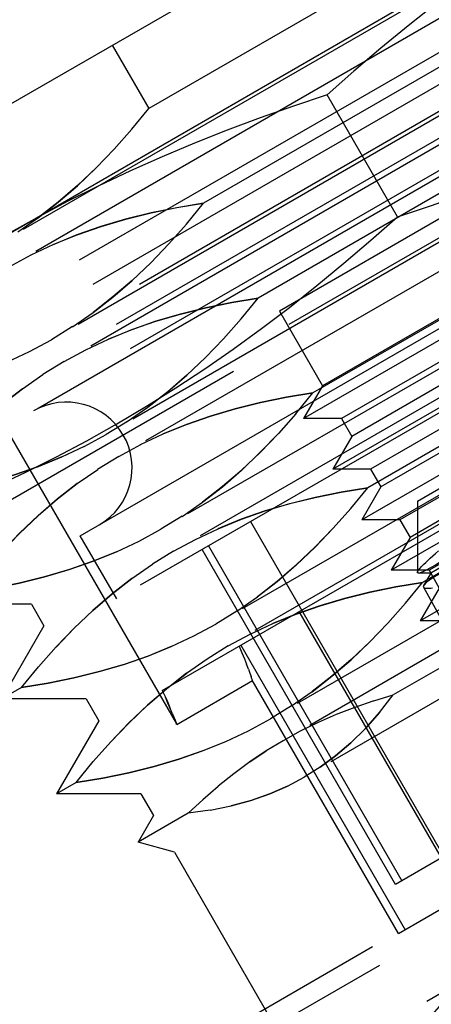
# Model space of a CAD drawing. Header units: inches. Extents: x 0 to 82.5, y 0 to 53.4.
# Tile 92 of 128: x 42.566 to 42.788, y 26.136 to 26.667. Entities that reach past the tile are written whole.
import ezdxf

# ---------------------------------------------------------------- set-up
doc = ezdxf.new("R2010")
doc.units = ezdxf.units.IN
doc.header["$LTSCALE"] = 4.538835
doc.header["$MEASUREMENT"] = 0
doc.linetypes.add('HIDDEN', pattern=[0.2, 0.1, -0.1])
doc.layers.get('0').update_dxf_attribs({"linetype": 'CONTINUOUS'})
for name, color, linetype in [('DEFAULT_2', 8, 'HIDDEN'), ('DIMENSIONS', 7, 'CONTINUOUS'), ('DOOR_ASSEMBLY', 7, 'CONTINUOUS')]:
    doc.layers.add(name, color=color, linetype=linetype)
doc.styles.get("Standard").update_dxf_attribs({"font": 'arial.ttf'})
doc.dimstyles.new('DIMSTYLE_2', dxfattribs={"dimtxt": 0.364078, "dimasz": 0.485437, "dimexe": 0.09, "dimexo": 0.07, "dimgap": 0.0375, "dimtad": 0, "dimtih": 1, "dimtoh": 1, "dimzin": 4, "dimdsep": 46, "dimtxsty": 'Standard', "dimblk": '_FILLED', "dimblk1": '_FILLED', "dimblk2": '_FILLED', "dimcen": 0.09, "dimadec": 3, "dimazin": 1, "dimtfac": 1, "dimtdec": 3, "dimtofl": 0, "dimtmove": 0, "dimatfit": 3, "dimldrblk": '_FILLED', "dimfxl": 0, "dimtolj": 1, "dimtzin": 4, "dimarcsym": 0})

# ---------------------------------------------------------------- blocks, each defined once
blk = doc.blocks.new('_FILLED')
at = {"color": 0, "linetype": 'ByBlock'}
blk.add_solid([(0, 0), (-1, 0.2), (-1, -0.2)], dxfattribs=at)
blk = doc.blocks.new('*D17')
at = {"layer": 'DIMENSIONS', "color": 2, "linetype": 'Continuous'}
for p, q in [((55.8924, 33.33526), (54.51317, 35.72415)), ((54.73162, 35.34579), (48.43402, 31.70987)), ((40.87521, 27.34579), (46.66246, 30.68706)), ((42.03599, 25.33526), (40.65677, 27.72415))]:
    blk.add_line(p, q, dxfattribs=at)
at = {"layer": 'DIMENSIONS', "color": 2, "linetype": 'Continuous', "xscale": 0.4854368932, "yscale": 0.4854368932, "zscale": 0.4854368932}
for p, rotation in [((54.73162, 35.34579), 30), ((40.87521, 27.34579), 210)]:
    blk.add_blockref('_FILLED', p, dxfattribs=dict(at, rotation=rotation))
at = {"layer": 'DIMENSIONS', "color": 2, "linetype": 'Continuous', "insert": (47.80342, 31.52783), "char_height": 0.364078, "width": 1.9178366, "attachment_point": 2, "line_spacing_factor": 0.9}
blk.add_mtext('16.00\\PHEIGHT', dxfattribs=at)

msp = doc.modelspace()

# ---------------------------------------------------------------- linework, layer by layer
at = {"layer": 'DEFAULT_2', "color": 8, "linetype": 'HIDDEN'}
for p, q in [((55.25976, 33.7397), (42.00206, 26.08536)), ((55.33485, 33.4293), (42.23333, 25.86514)), ((55.33848, 33.41937), (42.24012, 25.85703))]:
    msp.add_line(p, q, dxfattribs=at)
at = {"layer": 'DOOR_ASSEMBLY', "color": 3, "linetype": 'Continuous'}
msp.add_line((41.7336, 26.14411), (55.34406, 34.00211), dxfattribs=at)
at = {"layer": 'DOOR_ASSEMBLY', "color": 8, "linetype": 'HIDDEN'}
for p, q in [((41.7636, 26.09215), (55.37406, 33.95015)), ((42.96114, 26.78113), (42.48381, 26.50554)), ((42.96794, 26.76935), (42.4906, 26.49376)), ((42.99118, 26.76453), (42.48316, 26.47122)), ((43.02372, 26.75149), (42.47819, 26.43653)), ((42.99871, 26.75149), (42.49069, 26.45818)), ((43.10439, 26.72987), (42.45657, 26.35586)), ((43.01121, 26.72983), (42.50319, 26.43653)), ((42.99067, 26.72998), (42.51333, 26.45439)), ((42.99747, 26.71821), (42.52013, 26.44262)), ((43.01874, 26.71679), (42.51072, 26.42349)), ((42.7865, 26.70654), (42.63572, 26.61949)), ((42.9691, 26.68468), (42.56336, 26.45042)), ((43.0202, 26.67884), (42.54286, 26.40325)), ((42.43029, 26.66909), (42.65063, 26.28746)), ((43.02699, 26.66707), (42.54966, 26.39148)), ((42.61603, 26.65359), (42.63572, 26.61949)), ((42.81603, 26.6554), (42.66525, 26.56835)), ((43.04973, 26.6277), (42.57239, 26.35211)), ((42.59879, 26.38905), (43.00453, 26.6233)), ((42.76995, 26.5611), (42.73195, 26.62691)), ((42.62652, 26.60826), (42.63572, 26.61949)), ((43.05652, 26.61592), (42.57919, 26.34033)), ((42.62653, 26.60828), (42.61703, 26.59758)), ((42.84555, 26.60426), (42.69477, 26.5172)), ((42.84597, 26.59086), (42.70617, 26.51015)), ((43.02421, 26.58921), (42.61848, 26.35496)), ((43.07925, 26.57655), (42.60192, 26.30096)), ((42.58689, 26.56895), (42.5762, 26.56062)), ((43.08605, 26.56478), (42.60871, 26.28919)), ((42.65605, 26.55712), (42.66525, 26.56835)), ((42.5651, 26.55291), (42.5762, 26.56062)), ((42.65606, 26.55714), (42.64656, 26.54644)), ((42.87508, 26.55311), (42.7243, 26.46606)), ((42.88966, 26.55061), (42.71918, 26.45219)), ((42.8692, 26.55061), (42.72941, 26.4699)), ((42.56051, 26.53412), (42.57232, 26.54049)), ((42.87943, 26.53289), (42.73964, 26.45219)), ((43.10878, 26.52541), (42.63144, 26.24982)), ((42.90541, 26.52333), (42.73493, 26.42491)), ((42.88495, 26.52333), (42.74516, 26.44263)), ((42.68558, 26.50598), (42.69477, 26.5172)), ((43.11558, 26.51364), (42.63824, 26.23805)), ((42.70617, 26.51015), (42.72941, 26.4699)), ((42.59463, 26.50177), (42.60573, 26.50948)), ((42.68559, 26.50599), (42.67609, 26.49529)), ((42.89518, 26.50562), (42.75539, 26.42491)), ((42.59466, 26.5018), (42.58324, 26.49475)), ((42.90461, 26.50197), (42.75383, 26.41492)), ((42.57143, 26.48838), (42.58324, 26.49475)), ((42.92115, 26.49606), (42.75068, 26.39763)), ((42.9007, 26.49606), (42.76091, 26.41535)), ((42.59003, 26.48298), (42.60185, 26.48935)), ((43.12694, 26.49395), (42.64961, 26.21836)), ((42.59003, 26.48298), (42.57861, 26.47594)), ((42.91093, 26.47834), (42.77113, 26.39763)), ((42.78066, 26.40768), (42.90551, 26.47976)), ((42.56755, 26.46825), (42.57864, 26.47596)), ((42.72941, 26.4699), (42.71918, 26.45219)), ((42.9369, 26.46878), (42.76643, 26.37036)), ((42.91645, 26.46878), (42.77665, 26.38807)), ((42.7151, 26.45483), (42.7243, 26.46606)), ((42.62415, 26.45063), (42.63525, 26.45834)), ((42.71511, 26.45485), (42.70562, 26.44415)), ((42.73964, 26.45219), (42.71918, 26.45219)), ((42.73964, 26.45219), (42.74516, 26.44263)), ((42.62419, 26.45065), (42.61277, 26.44361)), ((42.93414, 26.45083), (42.78336, 26.36377)), ((42.92667, 26.45107), (42.78688, 26.37036)), ((42.92758, 26.4495), (42.78779, 26.36879)), ((42.60095, 26.43724), (42.61277, 26.44361)), ((42.74516, 26.44263), (42.73493, 26.42491)), ((42.95265, 26.44151), (42.78217, 26.34308)), ((42.61956, 26.43184), (42.63137, 26.43821)), ((42.61956, 26.43184), (42.60814, 26.42479)), ((42.99455, 26.43416), (42.76759, 26.30312)), ((42.59707, 26.41711), (42.60817, 26.42482)), ((42.75539, 26.42491), (42.73493, 26.42491)), ((42.75539, 26.42491), (42.76091, 26.41535)), ((42.74463, 26.40369), (42.75383, 26.41492)), ((42.76091, 26.41535), (42.75068, 26.39763)), ((42.64303, 26.30549), (42.81938, 26.4073)), ((42.65368, 26.39948), (42.66478, 26.40719)), ((42.78066, 26.40768), (42.78066, 26.36919)), ((42.65372, 26.39951), (42.64229, 26.39247)), ((42.74464, 26.40371), (42.73514, 26.39301)), ((42.69062, 26.39661), (42.79495, 26.2159)), ((42.77113, 26.39763), (42.75068, 26.39763)), ((42.77113, 26.39763), (42.77665, 26.38807)), ((42.61848, 26.35496), (42.59879, 26.38905)), ((42.63048, 26.3861), (42.64229, 26.39247)), ((43.186, 26.39167), (42.70866, 26.11608)), ((42.77665, 26.38807), (42.76643, 26.37036)), ((42.64909, 26.38069), (42.6609, 26.38706)), ((42.66789, 26.38348), (42.77222, 26.20278)), ((42.64909, 26.38069), (42.63767, 26.37365)), ((42.76884, 26.20083), (42.66451, 26.38153)), ((42.6266, 26.36597), (42.6377, 26.37368)), ((42.78688, 26.37036), (42.76643, 26.37036)), ((42.77042, 26.17446), (43.10455, 26.36738)), ((42.78779, 26.36879), (42.78109, 26.36879)), ((42.78779, 26.36879), (42.78394, 26.36214)), ((42.78688, 26.37036), (42.7924, 26.3608)), ((43.17879, 26.36478), (42.73555, 26.10887)), ((42.77416, 26.35255), (42.78336, 26.36377)), ((42.7924, 26.3608), (42.78217, 26.34308)), ((42.7839, 26.36125), (42.79461, 26.34192)), ((42.57239, 26.35211), (42.52693, 26.35211)), ((42.57239, 26.35211), (42.57919, 26.34033)), ((42.68321, 26.34834), (42.69431, 26.35605)), ((42.77417, 26.35256), (42.76467, 26.34186)), ((42.68324, 26.34837), (42.67182, 26.34132)), ((42.80544, 26.19468), (42.71685, 26.34811)), ((42.57919, 26.34033), (42.55646, 26.30096)), ((42.66001, 26.33495), (42.67182, 26.34132)), ((42.80263, 26.34308), (42.78217, 26.34308)), ((42.67862, 26.32955), (42.69043, 26.33592)), ((42.67862, 26.32955), (42.66719, 26.32251)), ((42.68535, 26.32992), (42.77394, 26.17649)), ((42.58576, 26.32901), (42.57627, 26.31831)), ((42.68447, 26.32941), (42.686, 26.32586)), ((42.68599, 26.32588), (42.68736, 26.3226)), ((42.65613, 26.31482), (42.66723, 26.32253)), ((42.68735, 26.32262), (42.68852, 26.31965)), ((42.68949, 26.31707), (42.68851, 26.31967)), ((42.56708, 26.3071), (42.57628, 26.31832)), ((42.6508, 26.28724), (42.69173, 26.31087)), ((42.77042, 26.17446), (42.69154, 26.31108)), ((42.56708, 26.3071), (42.55646, 26.30096)), ((42.71274, 26.2972), (42.72384, 26.30491)), ((42.7571, 26.29996), (42.76759, 26.30312)), ((42.60192, 26.30096), (42.55646, 26.30096)), ((42.60192, 26.30096), (42.60871, 26.28919)), ((42.75713, 26.29997), (42.74684, 26.29642)), ((42.64838, 26.2933), (42.64924, 26.29115)), ((42.71277, 26.29722), (42.70135, 26.29018)), ((42.73683, 26.29252), (42.727, 26.2882)), ((42.74688, 26.29644), (42.7368, 26.29251)), ((42.60871, 26.28919), (42.58598, 26.24982)), ((42.64924, 26.29117), (42.64991, 26.28946)), ((42.6499, 26.28947), (42.65067, 26.28747)), ((42.65076, 26.28723), (42.65067, 26.28748)), ((42.68954, 26.28381), (42.70135, 26.29018)), ((42.61529, 26.27786), (42.6058, 26.26717)), ((42.69022, 26.26697), (42.69908, 26.2729)), ((42.59661, 26.25596), (42.60581, 26.26718)), ((42.6816, 26.26064), (42.67316, 26.25387)), ((42.59661, 26.25596), (42.58598, 26.24982)), ((42.66497, 26.24677), (42.67316, 26.25387)), ((42.63144, 26.24982), (42.58598, 26.24982)), ((42.63144, 26.24982), (42.63824, 26.23805)), ((42.65702, 26.23928), (42.62992, 26.22364)), ((42.66889, 26.24094), (42.65702, 26.23928)), ((42.66885, 26.24094), (42.68018, 26.24325)), ((42.63824, 26.23805), (42.62992, 26.22364)), ((42.64961, 26.21836), (42.62992, 26.22364)), ((42.64961, 26.21836), (42.70866, 26.11608)), ((42.79495, 26.2159), (42.76884, 26.20083))]:
    msp.add_line(p, q, dxfattribs=at)
for points in [[(42.88338, 26.73866), (42.86741, 26.72918), (42.85162, 26.71929), (42.836, 26.70898), (42.82058, 26.69828), (42.80537, 26.68723), (42.79036, 26.67583), (42.77555, 26.66409), (42.76089, 26.65202), (42.74635, 26.63963), (42.73195, 26.62691)], [(42.76995, 26.5611), (42.78816, 26.56722), (42.80616, 26.57361), (42.82394, 26.58027), (42.84152, 26.58723), (42.8589, 26.59453), (42.87607, 26.60217), (42.89305, 26.61018), (42.90978, 26.61855), (42.92624, 26.62728), (42.94243, 26.63637)], [(42.73195, 26.62691), (42.71374, 26.6208), (42.69574, 26.61441), (42.67796, 26.60775), (42.66039, 26.60079), (42.64301, 26.59349), (42.62583, 26.58585), (42.60886, 26.57784), (42.59212, 26.56946), (42.57566, 26.56073), (42.55947, 26.55165)], [(42.57614, 26.56058), (42.58684, 26.56889), (42.5972, 26.57784), (42.60727, 26.58742), (42.61703, 26.59758)], [(42.61706, 26.59761), (42.60731, 26.58747), (42.59726, 26.5779), (42.58689, 26.56895)], [(42.57228, 26.54048), (42.5845, 26.54624), (42.59706, 26.55134), (42.60999, 26.55583), (42.6233, 26.55975), (42.63696, 26.56313), (42.65094, 26.566), (42.66525, 26.56835)], [(42.66525, 26.56835), (42.65093, 26.56599), (42.63693, 26.56312), (42.62325, 26.55974), (42.60992, 26.55582), (42.59699, 26.55131), (42.58444, 26.54621)], [(42.61853, 26.44936), (42.63449, 26.45884), (42.65028, 26.46873), (42.6659, 26.47904), (42.68133, 26.48973), (42.69653, 26.50079), (42.71154, 26.51219), (42.72636, 26.52393), (42.74101, 26.53599), (42.75555, 26.54839), (42.76995, 26.5611)], [(42.60567, 26.50943), (42.61636, 26.51775), (42.62673, 26.5267), (42.63679, 26.53628), (42.64656, 26.54644)], [(42.64658, 26.54647), (42.63683, 26.53632), (42.62678, 26.52676), (42.61642, 26.51781), (42.60573, 26.50948)], [(42.60181, 26.48934), (42.61403, 26.49509), (42.62659, 26.50019), (42.63952, 26.50469), (42.65283, 26.50861), (42.66649, 26.51198), (42.68047, 26.51485), (42.69477, 26.5172)], [(42.69477, 26.5172), (42.68045, 26.51485), (42.66646, 26.51198), (42.65278, 26.5086), (42.63945, 26.50468), (42.62651, 26.50017), (42.61397, 26.49507)], [(42.6352, 26.45829), (42.64589, 26.4666), (42.65626, 26.47555), (42.66632, 26.48513), (42.67609, 26.49529)], [(42.67611, 26.49532), (42.66636, 26.48518), (42.65631, 26.47561), (42.64595, 26.46666), (42.63525, 26.45834)], [(42.4785, 26.46053), (42.4928, 26.46288), (42.50678, 26.46575), (42.52044, 26.46912), (42.53375, 26.47304), (42.54668, 26.47754), (42.55924, 26.48264), (42.57147, 26.4884)], [(42.56755, 26.46825), (42.55685, 26.45993), (42.54649, 26.45098), (42.53644, 26.44141), (42.52669, 26.43127)], [(42.52671, 26.43129), (42.53648, 26.44146), (42.54654, 26.45104), (42.55691, 26.45998), (42.5676, 26.4683)], [(42.63133, 26.43819), (42.64356, 26.44395), (42.65612, 26.44905), (42.66905, 26.45355), (42.68236, 26.45747), (42.69602, 26.46084), (42.71, 26.46371), (42.7243, 26.46606)], [(42.7243, 26.46606), (42.70998, 26.46371), (42.69599, 26.46084), (42.6823, 26.45746), (42.66897, 26.45353), (42.65604, 26.44903), (42.64349, 26.44393)], [(42.44604, 26.3741), (42.46426, 26.38021), (42.48226, 26.3866), (42.50004, 26.39326), (42.51761, 26.40022), (42.53499, 26.40752), (42.55217, 26.41516), (42.56914, 26.42317), (42.58588, 26.43154), (42.60233, 26.44027), (42.61853, 26.44936)], [(42.66473, 26.40715), (42.67542, 26.41546), (42.68579, 26.42441), (42.69585, 26.43399), (42.70562, 26.44415)], [(42.70564, 26.44418), (42.69589, 26.43404), (42.68584, 26.42447), (42.67548, 26.41552), (42.66478, 26.40719)], [(42.50803, 26.40939), (42.52233, 26.41174), (42.53631, 26.41461), (42.54997, 26.41798), (42.56328, 26.4219), (42.57621, 26.4264), (42.58877, 26.4315), (42.60099, 26.43725)], [(42.58884, 26.43152), (42.57629, 26.42642), (42.56336, 26.42192), (42.55003, 26.41799), (42.53634, 26.41461), (42.52235, 26.41174), (42.50803, 26.40939)], [(42.59707, 26.41711), (42.58638, 26.40878), (42.57602, 26.39983), (42.56597, 26.39027), (42.55622, 26.38012)], [(42.55624, 26.38015), (42.566, 26.39031), (42.57607, 26.39989), (42.58643, 26.40884), (42.59713, 26.41716)], [(42.66086, 26.38705), (42.67309, 26.39281), (42.68565, 26.39791), (42.69858, 26.4024), (42.71189, 26.40632), (42.72555, 26.4097), (42.73952, 26.41257), (42.75383, 26.41492)], [(42.75383, 26.41492), (42.73951, 26.41256), (42.72551, 26.40969), (42.71183, 26.40631), (42.6985, 26.40239), (42.68557, 26.39789), (42.67302, 26.39278)], [(42.82558, 26.39653), (42.82009, 26.39271), (42.81486, 26.38912), (42.80991, 26.38576), (42.80528, 26.38266), (42.80099, 26.37984), (42.79706, 26.37731), (42.79351, 26.37509), (42.79037, 26.3732), (42.78764, 26.37163), (42.78534, 26.37039), (42.78349, 26.36951), (42.7821, 26.36897), (42.78116, 26.36879)], [(42.69425, 26.356), (42.70495, 26.36432), (42.71531, 26.37327), (42.72538, 26.38285), (42.73514, 26.39301)], [(42.73517, 26.39304), (42.72542, 26.38289), (42.71537, 26.37333), (42.705, 26.36438), (42.69431, 26.35605)], [(42.53755, 26.35824), (42.55186, 26.36059), (42.56583, 26.36346), (42.57949, 26.36684), (42.59281, 26.37076), (42.60574, 26.37525), (42.6183, 26.38035), (42.63052, 26.38611)], [(42.83042, 26.38623), (42.82344, 26.3832), (42.81697, 26.38032), (42.811, 26.3776), (42.80556, 26.37505), (42.80068, 26.37267), (42.79637, 26.37048), (42.79265, 26.36846), (42.78956, 26.36666), (42.78713, 26.36507), (42.78535, 26.36371), (42.78423, 26.36258), (42.784, 26.36223)], [(42.61836, 26.38038), (42.60582, 26.37528), (42.59288, 26.37077), (42.57955, 26.36685), (42.56587, 26.36347), (42.55188, 26.3606), (42.53755, 26.35824)], [(42.78408, 26.37359), (42.7851, 26.37459), (42.78624, 26.37568), (42.78751, 26.37686), (42.7889, 26.37812), (42.79041, 26.37946), (42.79204, 26.38089)], [(42.78123, 26.37037), (42.78154, 26.37079), (42.78192, 26.37126), (42.78236, 26.37177), (42.78287, 26.37233), (42.78344, 26.37294), (42.78408, 26.37359)], [(42.78066, 26.36916), (42.78073, 26.3695), (42.78123, 26.37037)], [(42.78116, 26.36879), (42.78071, 26.36897), (42.78066, 26.36916)], [(42.6266, 26.36597), (42.61591, 26.35764), (42.60555, 26.34869), (42.5955, 26.33912), (42.58574, 26.32898)], [(42.58576, 26.32901), (42.59553, 26.33917), (42.6056, 26.34875), (42.61596, 26.3577), (42.62665, 26.36601)], [(42.69039, 26.33591), (42.70261, 26.34166), (42.71517, 26.34676), (42.7281, 26.35126), (42.74142, 26.35518), (42.75508, 26.35855), (42.76905, 26.36142), (42.78336, 26.36377)], [(42.78336, 26.36377), (42.76904, 26.36142), (42.75504, 26.35855), (42.74136, 26.35517), (42.72803, 26.35125), (42.7151, 26.34674), (42.70255, 26.34164)], [(42.784, 26.36223), (42.7838, 26.3617), (42.78388, 26.36129)], [(42.78388, 26.36129), (42.78405, 26.36108), (42.78498, 26.36072)], [(42.78498, 26.36072), (42.78543, 26.36066), (42.78595, 26.36064), (42.78654, 26.36064), (42.78721, 26.36067), (42.78794, 26.36073), (42.78875, 26.36082)], [(42.72378, 26.30486), (42.73447, 26.31317), (42.74484, 26.32212), (42.7549, 26.3317), (42.76467, 26.34186)], [(42.76469, 26.34189), (42.75494, 26.33175), (42.74489, 26.32218), (42.73453, 26.31323), (42.72384, 26.30491)], [(42.56708, 26.3071), (42.58139, 26.30945), (42.59536, 26.31232), (42.60902, 26.31569), (42.62233, 26.31961), (42.63526, 26.32411), (42.64782, 26.32921), (42.66005, 26.33497)], [(42.64789, 26.32923), (42.63534, 26.32413), (42.62241, 26.31963), (42.60908, 26.3157), (42.5954, 26.31233), (42.5814, 26.30945), (42.56708, 26.3071)], [(42.65613, 26.31482), (42.64543, 26.3065), (42.63507, 26.29755), (42.62502, 26.28798), (42.61527, 26.27784)], [(42.61529, 26.27786), (42.62506, 26.28803), (42.63512, 26.29761), (42.64549, 26.30655), (42.65618, 26.31487)], [(42.68949, 26.31707), (42.69029, 26.31489), (42.6909, 26.31315)], [(42.69168, 26.31085), (42.69159, 26.3111), (42.69134, 26.31188), (42.6909, 26.31315)], [(42.64303, 26.30549), (42.64467, 26.30194), (42.6461, 26.29872), (42.64734, 26.29581)], [(42.72809, 26.26409), (42.73646, 26.27026), (42.74464, 26.27725), (42.75258, 26.28505), (42.76022, 26.29367), (42.76759, 26.30312)], [(42.64839, 26.29328), (42.64733, 26.29584), (42.64608, 26.29875), (42.64466, 26.30196)], [(42.76024, 26.29371), (42.75261, 26.2851), (42.74468, 26.27729), (42.7365, 26.27028), (42.72812, 26.2641), (42.71951, 26.25872)], [(42.72701, 26.28821), (42.71745, 26.28351), (42.70815, 26.27841)], [(42.59661, 26.25596), (42.61091, 26.25831), (42.62489, 26.26118), (42.63855, 26.26455), (42.65186, 26.26847), (42.66479, 26.27297), (42.67735, 26.27807), (42.68958, 26.28383)], [(42.67742, 26.27809), (42.66487, 26.27299), (42.65194, 26.26849), (42.63861, 26.26456), (42.62493, 26.26118), (42.61093, 26.25831), (42.59661, 26.25596)], [(42.70815, 26.27841), (42.69908, 26.2729), (42.69023, 26.26698), (42.68158, 26.26062)], [(42.68012, 26.24324), (42.69085, 26.2462), (42.701, 26.24979), (42.71055, 26.25396), (42.71951, 26.25872)], [(42.67319, 26.2539), (42.665, 26.24679), (42.65702, 26.23928)], [(42.71058, 26.25398), (42.70104, 26.24982), (42.6909, 26.24622), (42.68018, 26.24325)]]:
    msp.add_lwpolyline(points, dxfattribs=at)
for centre, radius, start, end in [((42.5913, 26.42564), 0.03543, 300, 120), ((42.87985, 26.0558), 0.11811, 120, 210)]:
    msp.add_arc(centre, radius, start, end, dxfattribs=at)

# ---------------------------------------------------------------- dimensions: what is measured, and where the dimension line sits
at = {"layer": 'DIMENSIONS', "color": 2, "linetype": 'Continuous'}
dim = msp.add_linear_dim(base=(40.87521, 27.34579), p1=(55.9274, 33.27464), p2=(42.07099, 25.27464), angle=210, text='<>\\PHEIGHT', dimstyle='DIMSTYLE_2', dxfattribs=at)
dim.commit()
dim.dimension.update_dxf_attribs({"geometry": '*D17', "text_midpoint": (47.80342, 31.07273), "dimtype": 160})

doc.saveas('drawing.dxf')
